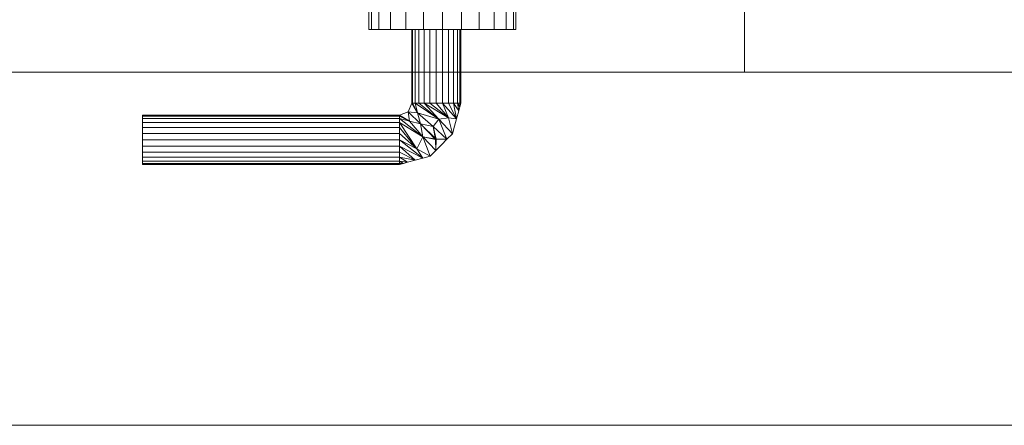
# Model space of a CAD drawing. Header units: inches. Extents: x 361 to 802, y -362 to 528.
# Tile 4 of 256: x 496.7 to 512.53, y -242.42 to -235.91. Entities that reach past the tile are written whole.
import ezdxf

# ---------------------------------------------------------------- set-up
doc = ezdxf.new("R2010")
doc.units = ezdxf.units.IN
doc.header["$MEASUREMENT"] = 0
for name, color, linetype, lineweight in [('A-CLNG', 13, 'Continuous', 13), ('A-DOOR', 31, 'Continuous', 13), ('A-WALL', 113, 'Continuous', 13), ('G-ANNO-SYMB', 111, 'Continuous', 9)]:
    doc.layers.add(name, color=color, linetype=linetype, lineweight=lineweight)

# ---------------------------------------------------------------- blocks, each defined once
blk = doc.blocks.new('Door-Passage-Single-Flush - 36_ x 84_-2162733-3D - Electrical Coordination')
at = {"layer": 'A-DOOR', "lineweight": 9}
mesh = blk.add_polyface(dxfattribs=at)
corners = [(-14.456, 6.943, 40), (-14.596, 6.885, 40), (-14.653, 6.746, 40), (-14.667, 6.746, 39.898), (-14.706, 6.746, 39.803), (-14.768, 6.746, 39.722), (-14.85, 6.746, 39.659), (-14.945, 6.746, 39.62), (-15.047, 6.746, 39.606), (-15.149, 6.746, 39.62), (-15.244, 6.746, 39.659), (-15.325, 6.746, 39.722), (-15.388, 6.746, 39.803), (-15.427, 6.746, 39.898), (-15.441, 6.746, 40), (-15.309, 7.238, 40), (-14.948, 7.598, 40), (-14.456, 7.73, 40), (-14.456, 7.717, 39.898), (-14.456, 7.678, 39.803), (-14.456, 7.615, 39.722), (-14.456, 7.533, 39.659), (-14.456, 7.439, 39.62), (-14.456, 7.337, 39.606), (-14.456, 7.235, 39.62), (-14.456, 7.14, 39.659), (-14.456, 7.058, 39.722), (-14.456, 6.996, 39.803), (-14.456, 6.956, 39.898), (-15.373, 6.997, 40), (-14.707, 7.663, 40), (-15.407, 6.871, 40), (-14.582, 7.697, 40), (-15.424, 6.809, 40), (-14.519, 7.714, 40), (-15.129, 7.418, 40), (-14.832, 7.288, 39.612), (-14.998, 7.122, 39.612), (-15.341, 7.117, 40), (-14.732, 7.481, 39.658), (-15.088, 7.005, 39.617), (-15.245, 6.981, 39.682), (-14.615, 7.036, 39.704), (-14.747, 6.904, 39.704), (-14.791, 7.081, 39.624), (-15.044, 7.324, 39.683), (-14.828, 7.631, 40), (-15.039, 7.508, 40), (-15.219, 7.328, 40)]
mesh.append_faces([[corners[k] for k in face] for face in [(18, 34, 17)]], dxfattribs={"vtx0": -1})
mesh.append_faces([[corners[k] for k in face] for face in [(13, 33, 12), (12, 31, 11), (10, 29, 9), (28, 42, 27), (26, 39, 25), (32, 20, 30), (16, 36, 47), (29, 11, 31), (19, 34, 18), (25, 39, 24), (48, 40, 15)]], dxfattribs={"vtx0": -1, "vtx1": -1})
mesh.append_faces([[corners[k] for k in face] for face in [(41, 9, 29), (40, 37, 43), (15, 40, 41), (45, 36, 44), (16, 39, 36), (6, 41, 40), (40, 43, 4), (37, 45, 44), (1, 43, 44), (37, 48, 45), (45, 47, 36), (43, 37, 44), (46, 23, 39), (36, 42, 44), (40, 48, 37), (27, 42, 36), (39, 26, 36), (1, 44, 42)]], dxfattribs={"vtx0": -1, "vtx1": -1, "vtx2": -1})
mesh.append_faces([[corners[k] for k in face] for face in [(29, 10, 11), (41, 6, 7), (41, 8, 9), (41, 7, 8), (40, 5, 6), (30, 21, 22), (30, 20, 21), (39, 16, 46), (43, 2, 3), (32, 19, 20)]], dxfattribs={"vtx0": -1, "vtx2": -1})
mesh.append_faces([[corners[k] for k in face] for face in [(41, 29, 38, 15)]], dxfattribs={"vtx0": -1, "vtx3": -1})
mesh.append_faces([[corners[k] for k in face] for face in [(0, 1, 42), (46, 30, 22), (22, 23, 46), (35, 47, 45, 48), (28, 0, 42), (33, 31, 12), (26, 27, 36), (32, 34, 19), (23, 24, 39), (4, 5, 40), (3, 4, 43), (1, 2, 43)]], dxfattribs={"vtx1": -1, "vtx2": -1})
mesh.append_faces([[corners[k] for k in face] for face in [(13, 14, 33)]], dxfattribs={"vtx2": -1})
mesh = blk.add_polyface(dxfattribs=at)
corners = [(-14.456, 7.73, 40), (-14.948, 7.598, 40), (-15.309, 7.238, 40), (-15.441, 6.746, 40), (-15.427, 6.746, 40.102), (-15.388, 6.746, 40.197), (-15.325, 6.746, 40.278), (-15.244, 6.746, 40.341), (-15.149, 6.746, 40.38), (-15.047, 6.746, 40.394), (-14.945, 6.746, 40.38), (-14.85, 6.746, 40.341), (-14.768, 6.746, 40.278), (-14.706, 6.746, 40.197), (-14.667, 6.746, 40.102), (-14.653, 6.746, 40), (-14.596, 6.885, 40), (-14.456, 6.943, 40), (-14.456, 6.956, 40.102), (-14.456, 6.996, 40.197), (-14.456, 7.058, 40.278), (-14.456, 7.14, 40.341), (-14.456, 7.235, 40.38), (-14.456, 7.337, 40.394), (-14.456, 7.439, 40.38), (-14.456, 7.533, 40.341), (-14.456, 7.615, 40.278), (-14.456, 7.678, 40.197), (-14.456, 7.717, 40.102), (-14.707, 7.663, 40), (-15.373, 6.997, 40), (-14.582, 7.697, 40), (-15.407, 6.871, 40), (-14.519, 7.714, 40), (-15.424, 6.809, 40), (-15.129, 7.418, 40), (-14.998, 7.122, 40.388), (-14.832, 7.288, 40.388), (-15.341, 7.117, 40), (-14.732, 7.481, 40.342), (-15.088, 7.005, 40.383), (-15.245, 6.981, 40.318), (-14.747, 6.904, 40.296), (-14.615, 7.036, 40.296), (-14.791, 7.081, 40.376), (-15.034, 7.333, 40.317), (-14.828, 7.631, 40), (-15.219, 7.328, 40), (-15.039, 7.508, 40)]
mesh.append_faces([[corners[k] for k in face] for face in [(14, 42, 13), (9, 41, 8), (19, 43, 18), (29, 26, 31), (22, 39, 21), (5, 34, 4), (11, 41, 10), (46, 24, 29), (27, 31, 26)]], dxfattribs={"vtx0": -1, "vtx1": -1})
mesh.append_faces([[corners[k] for k in face] for face in [(36, 42, 44), (36, 40, 42), (19, 37, 43), (13, 42, 40), (45, 36, 44), (16, 43, 44), (45, 44, 37), (1, 37, 39), (8, 41, 30), (44, 43, 37), (16, 44, 42), (48, 45, 37), (45, 47, 36), (40, 36, 47), (23, 46, 39), (20, 39, 37), (2, 41, 40), (11, 40, 41)]], dxfattribs={"vtx0": -1, "vtx1": -1, "vtx2": -1})
mesh.append_faces([[corners[k] for k in face] for face in [(40, 12, 13), (43, 17, 18), (6, 30, 32), (37, 1, 48), (30, 6, 7), (40, 47, 2), (37, 19, 20), (32, 5, 6), (39, 20, 21), (29, 24, 25), (41, 9, 10)]], dxfattribs={"vtx0": -1, "vtx2": -1})
mesh.append_faces([[corners[k] for k in face] for face in [(38, 30, 41, 2), (16, 17, 43), (46, 1, 39), (7, 8, 30), (23, 24, 46), (14, 15, 42), (32, 34, 5), (33, 31, 27), (22, 23, 39), (35, 47, 45, 48), (25, 26, 29), (27, 28, 33), (11, 12, 40), (15, 16, 42)]], dxfattribs={"vtx1": -1, "vtx2": -1})
mesh.append_faces([[corners[k] for k in face] for face in [(34, 3, 4), (28, 0, 33)]], dxfattribs={"vtx2": -1})
mesh = blk.add_polyface(dxfattribs=at)
corners = [(-14.456, 6.943, 40), (-14.456, 6.956, 39.898), (-14.456, 6.996, 39.803), (-14.456, 7.058, 39.722), (-14.456, 7.14, 39.659), (-14.456, 7.235, 39.62), (-14.456, 7.337, 39.606), (-14.456, 7.439, 39.62), (-14.456, 7.533, 39.659), (-14.456, 7.615, 39.722), (-14.456, 7.678, 39.803), (-14.456, 7.717, 39.898), (-14.456, 7.73, 40), (-10.322, 7.73, 40), (-10.322, 7.717, 39.898), (-10.322, 7.678, 39.803), (-10.322, 7.615, 39.722), (-10.322, 7.533, 39.659), (-10.322, 7.439, 39.62), (-10.322, 7.337, 39.606), (-10.322, 7.235, 39.62), (-10.322, 7.14, 39.659), (-10.322, 7.058, 39.722), (-10.322, 6.996, 39.803), (-10.322, 6.956, 39.898), (-10.322, 6.943, 40)]
mesh.append_faces([[corners[k] for k in face] for face in [(1, 24, 25, 0)]], dxfattribs={"vtx0": -1})
mesh.append_faces([[corners[k] for k in face] for face in [(11, 14, 15, 10), (9, 16, 17, 8), (10, 15, 16, 9), (8, 17, 18, 7), (19, 6, 7, 18), (5, 20, 21, 4), (4, 21, 22, 3), (3, 22, 23, 2), (2, 23, 24, 1), (20, 5, 6, 19)]], dxfattribs={"vtx0": -1, "vtx2": -1})
mesh.append_faces([[corners[k] for k in face] for face in [(12, 13, 14, 11)]], dxfattribs={"vtx2": -1})
mesh = blk.add_polyface(dxfattribs=at)
corners = [(-14.456, 7.73, 40), (-14.456, 7.717, 40.102), (-14.456, 7.678, 40.197), (-14.456, 7.615, 40.278), (-14.456, 7.533, 40.341), (-14.456, 7.439, 40.38), (-14.456, 7.337, 40.394), (-14.456, 7.235, 40.38), (-14.456, 7.14, 40.341), (-14.456, 7.058, 40.278), (-14.456, 6.996, 40.197), (-14.456, 6.956, 40.102), (-14.456, 6.943, 40), (-10.322, 6.943, 40), (-10.322, 6.956, 40.102), (-10.322, 6.996, 40.197), (-10.322, 7.058, 40.278), (-10.322, 7.14, 40.341), (-10.322, 7.235, 40.38), (-10.322, 7.337, 40.394), (-10.322, 7.439, 40.38), (-10.322, 7.533, 40.341), (-10.322, 7.615, 40.278), (-10.322, 7.678, 40.197), (-10.322, 7.717, 40.102), (-10.322, 7.73, 40)]
mesh.append_faces([[corners[k] for k in face] for face in [(1, 24, 25, 0)]], dxfattribs={"vtx0": -1})
mesh.append_faces([[corners[k] for k in face] for face in [(11, 14, 15, 10), (8, 17, 18, 7), (9, 16, 17, 8), (10, 15, 16, 9), (19, 6, 7, 18), (2, 23, 24, 1), (20, 5, 6, 19)]], dxfattribs={"vtx0": -1, "vtx2": -1})
mesh.append_faces([[corners[k] for k in face] for face in [(21, 22, 3, 4), (20, 21, 4, 5), (22, 23, 2, 3)]], dxfattribs={"vtx1": -1, "vtx3": -1})
mesh.append_faces([[corners[k] for k in face] for face in [(12, 13, 14, 11)]], dxfattribs={"vtx2": -1})
mesh = blk.add_polyface(dxfattribs=at)
corners = [(-10.322, 7.73, 40), (-10.322, 7.717, 40.102), (-10.322, 7.678, 40.197), (-10.322, 7.615, 40.278), (-10.322, 7.533, 40.341), (-10.322, 7.439, 40.38), (-10.322, 7.337, 40.394), (-10.322, 7.235, 40.38), (-10.322, 7.14, 40.341), (-10.322, 7.058, 40.278), (-10.322, 6.996, 40.197), (-10.322, 6.956, 40.102), (-10.322, 6.943, 40), (-10.322, 6.956, 39.898), (-10.322, 6.996, 39.803), (-10.322, 7.058, 39.722), (-10.322, 7.14, 39.659), (-10.322, 7.235, 39.62), (-10.322, 7.337, 39.606), (-10.322, 7.439, 39.62), (-10.322, 7.533, 39.659), (-10.322, 7.615, 39.722), (-10.322, 7.678, 39.803), (-10.322, 7.717, 39.898)]
mesh.append_faces([[corners[k] for k in face] for face in [(21, 18, 19, 20), (3, 1, 2), (1, 23, 0)]], dxfattribs={"vtx0": -1})
mesh.append_faces([[corners[k] for k in face] for face in [(13, 18, 21, 1)]], dxfattribs={"vtx0": -1, "vtx1": -1, "vtx2": -1, "vtx3": -1})
mesh.append_faces([[corners[k] for k in face] for face in [(14, 17, 18, 13)]], dxfattribs={"vtx0": -1, "vtx2": -1})
mesh.append_faces([[corners[k] for k in face] for face in [(4, 7, 8, 11)]], dxfattribs={"vtx0": -1, "vtx2": -1, "vtx3": -1})
mesh.append_faces([[corners[k] for k in face] for face in [(3, 4, 11, 1)]], dxfattribs={"vtx1": -1, "vtx2": -1, "vtx3": -1})
mesh.append_faces([[corners[k] for k in face] for face in [(9, 10, 11, 8)]], dxfattribs={"vtx2": -1})
mesh.append_faces([[corners[k] for k in face] for face in [(21, 22, 23, 1), (11, 12, 13, 1)]], dxfattribs={"vtx2": -1, "vtx3": -1})
mesh.append_faces([[corners[k] for k in face] for face in [(14, 15, 16, 17), (4, 5, 6, 7)]], dxfattribs={"vtx3": -1})
mesh = blk.add_polyface(dxfattribs=at)
corners = [(-14.653, 5.565, 40), (-14.667, 5.565, 39.898), (-14.706, 5.565, 39.803), (-14.768, 5.565, 39.722), (-14.85, 5.565, 39.659), (-14.945, 5.565, 39.62), (-15.047, 5.565, 39.606), (-15.149, 5.565, 39.62), (-15.244, 5.565, 39.659), (-15.325, 5.565, 39.722), (-15.388, 5.565, 39.803), (-15.427, 5.565, 39.898), (-15.441, 5.565, 40), (-15.441, 6.746, 40), (-15.427, 6.746, 39.898), (-15.388, 6.746, 39.803), (-15.325, 6.746, 39.722), (-15.244, 6.746, 39.659), (-15.149, 6.746, 39.62), (-15.047, 6.746, 39.606), (-14.945, 6.746, 39.62), (-14.85, 6.746, 39.659), (-14.768, 6.746, 39.722), (-14.706, 6.746, 39.803), (-14.667, 6.746, 39.898), (-14.653, 6.746, 40)]
mesh.append_faces([[corners[k] for k in face] for face in [(1, 24, 25, 0)]], dxfattribs={"vtx0": -1})
mesh.append_faces([[corners[k] for k in face] for face in [(11, 14, 15, 10), (9, 16, 17, 8), (10, 15, 16, 9), (8, 17, 18, 7), (19, 6, 7, 18), (5, 20, 21, 4), (4, 21, 22, 3), (2, 23, 24, 1), (3, 22, 23, 2), (20, 5, 6, 19)]], dxfattribs={"vtx0": -1, "vtx2": -1})
mesh.append_faces([[corners[k] for k in face] for face in [(12, 13, 14, 11)]], dxfattribs={"vtx2": -1})
mesh = blk.add_polyface(dxfattribs=at)
corners = [(-15.441, 5.565, 40), (-15.427, 5.565, 40.102), (-15.388, 5.565, 40.197), (-15.325, 5.565, 40.278), (-15.244, 5.565, 40.341), (-15.149, 5.565, 40.38), (-15.047, 5.565, 40.394), (-14.945, 5.565, 40.38), (-14.85, 5.565, 40.341), (-14.768, 5.565, 40.278), (-14.706, 5.565, 40.197), (-14.667, 5.565, 40.102), (-14.653, 5.565, 40), (-14.653, 6.746, 40), (-14.667, 6.746, 40.102), (-14.706, 6.746, 40.197), (-14.768, 6.746, 40.278), (-14.85, 6.746, 40.341), (-14.945, 6.746, 40.38), (-15.047, 6.746, 40.394), (-15.149, 6.746, 40.38), (-15.244, 6.746, 40.341), (-15.325, 6.746, 40.278), (-15.388, 6.746, 40.197), (-15.427, 6.746, 40.102), (-15.441, 6.746, 40)]
mesh.append_faces([[corners[k] for k in face] for face in [(1, 24, 25, 0)]], dxfattribs={"vtx0": -1})
mesh.append_faces([[corners[k] for k in face] for face in [(11, 14, 15, 10), (9, 16, 17, 8), (10, 15, 16, 9), (8, 17, 18, 7), (19, 6, 7, 18), (5, 20, 21, 4), (4, 21, 22, 3), (2, 23, 24, 1), (3, 22, 23, 2), (20, 5, 6, 19)]], dxfattribs={"vtx0": -1, "vtx2": -1})
mesh.append_faces([[corners[k] for k in face] for face in [(12, 13, 14, 11)]], dxfattribs={"vtx2": -1})
mesh = blk.add_polyface(dxfattribs=at)
corners = [(-16.326, 5.565, 40), (-16.286, 5.565, 40.306), (-16.168, 5.565, 40.591), (-15.98, 5.565, 40.835), (-15.736, 5.565, 41.023), (-15.451, 5.565, 41.141), (-15.145, 5.565, 41.181), (-14.84, 5.565, 41.141), (-14.555, 5.565, 41.023), (-14.31, 5.565, 40.835), (-14.122, 5.565, 40.591), (-14.004, 5.565, 40.306), (-13.964, 5.565, 40), (-14.004, 5.565, 39.694), (-14.122, 5.565, 39.409), (-14.31, 5.565, 39.165), (-14.555, 5.565, 38.977), (-14.84, 5.565, 38.859), (-15.145, 5.565, 38.819), (-15.451, 5.565, 38.859), (-15.736, 5.565, 38.977), (-15.98, 5.565, 39.165), (-16.168, 5.565, 39.409), (-16.286, 5.565, 39.694)]
mesh.append_faces([[corners[k] for k in face] for face in [(17, 15, 16), (22, 20, 21)]], dxfattribs={"vtx0": -1})
mesh.append_faces([[corners[k] for k in face] for face in [(0, 7, 12, 17)]], dxfattribs={"vtx0": -1, "vtx1": -1, "vtx2": -1, "vtx3": -1})
mesh.append_faces([[corners[k] for k in face] for face in [(12, 14, 15, 17)]], dxfattribs={"vtx0": -1, "vtx2": -1, "vtx3": -1})
mesh.append_faces([[corners[k] for k in face] for face in [(11, 12, 9, 10)]], dxfattribs={"vtx1": -1})
mesh.append_faces([[corners[k] for k in face] for face in [(17, 18, 20, 22)]], dxfattribs={"vtx1": -1, "vtx2": -1, "vtx3": -1})
mesh.append_faces([[corners[k] for k in face] for face in [(6, 7, 0, 1)]], dxfattribs={"vtx1": -1, "vtx3": -1})
mesh.append_faces([[corners[k] for k in face] for face in [(2, 3, 4, 1), (18, 19, 20), (12, 13, 14)]], dxfattribs={"vtx2": -1})
mesh.append_faces([[corners[k] for k in face] for face in [(7, 8, 9, 12), (4, 5, 6, 1), (22, 23, 0, 17)]], dxfattribs={"vtx2": -1, "vtx3": -1})
mesh = blk.add_polyface(dxfattribs=at)
corners = [(-13.964, 5.565, 40), (-14.004, 5.565, 40.306), (-14.122, 5.565, 40.591), (-14.31, 5.565, 40.835), (-14.555, 5.565, 41.023), (-14.84, 5.565, 41.141), (-15.145, 5.565, 41.181), (-15.451, 5.565, 41.141), (-15.736, 5.565, 41.023), (-15.98, 5.565, 40.835), (-16.168, 5.565, 40.591), (-16.286, 5.565, 40.306), (-16.326, 5.565, 40), (-16.326, 5.25, 40), (-16.286, 5.25, 40.306), (-16.168, 5.25, 40.591), (-15.98, 5.25, 40.835), (-15.736, 5.25, 41.023), (-15.451, 5.25, 41.141), (-15.145, 5.25, 41.181), (-14.84, 5.25, 41.141), (-14.555, 5.25, 41.023), (-14.31, 5.25, 40.835), (-14.122, 5.25, 40.591), (-14.004, 5.25, 40.306), (-13.964, 5.25, 40)]
mesh.append_faces([[corners[k] for k in face] for face in [(13, 14, 11, 12), (0, 1, 24, 25)]], dxfattribs={"vtx1": -1})
mesh.append_faces([[corners[k] for k in face] for face in [(14, 15, 10, 11), (16, 17, 8, 9), (15, 16, 9, 10), (17, 18, 7, 8), (6, 7, 18, 19), (19, 20, 5, 6), (20, 21, 4, 5), (22, 23, 2, 3), (21, 22, 3, 4), (23, 24, 1, 2)]], dxfattribs={"vtx1": -1, "vtx3": -1})
mesh = blk.add_polyface(dxfattribs=at)
corners = [(-16.326, 5.565, 40), (-16.286, 5.565, 39.694), (-16.168, 5.565, 39.409), (-15.98, 5.565, 39.165), (-15.736, 5.565, 38.977), (-15.451, 5.565, 38.859), (-15.145, 5.565, 38.819), (-14.84, 5.565, 38.859), (-14.555, 5.565, 38.977), (-14.31, 5.565, 39.165), (-14.122, 5.565, 39.409), (-14.004, 5.565, 39.694), (-13.964, 5.565, 40), (-13.964, 5.25, 40), (-14.004, 5.25, 39.694), (-14.122, 5.25, 39.409), (-14.31, 5.25, 39.165), (-14.555, 5.25, 38.977), (-14.84, 5.25, 38.859), (-15.145, 5.25, 38.819), (-15.451, 5.25, 38.859), (-15.736, 5.25, 38.977), (-15.98, 5.25, 39.165), (-16.168, 5.25, 39.409), (-16.286, 5.25, 39.694), (-16.326, 5.25, 40)]
mesh.append_faces([[corners[k] for k in face] for face in [(13, 14, 11, 12), (0, 1, 24, 25)]], dxfattribs={"vtx1": -1})
mesh.append_faces([[corners[k] for k in face] for face in [(14, 15, 10, 11), (16, 17, 8, 9), (15, 16, 9, 10), (17, 18, 7, 8), (6, 7, 18, 19), (19, 20, 5, 6), (20, 21, 4, 5), (22, 23, 2, 3), (21, 22, 3, 4), (23, 24, 1, 2)]], dxfattribs={"vtx1": -1, "vtx3": -1})
mesh = blk.add_polyface(dxfattribs=at)
corners = [(-15.441, 5.565, 40), (-15.427, 5.565, 39.898), (-15.388, 5.565, 39.803), (-15.325, 5.565, 39.722), (-15.244, 5.565, 39.659), (-15.149, 5.565, 39.62), (-15.047, 5.565, 39.606), (-14.945, 5.565, 39.62), (-14.85, 5.565, 39.659), (-14.768, 5.565, 39.722), (-14.706, 5.565, 39.803), (-14.667, 5.565, 39.898), (-14.653, 5.565, 40), (-14.667, 5.565, 40.102), (-14.706, 5.565, 40.197), (-14.768, 5.565, 40.278), (-14.85, 5.565, 40.341), (-14.945, 5.565, 40.38), (-15.047, 5.565, 40.394), (-15.149, 5.565, 40.38), (-15.244, 5.565, 40.341), (-15.325, 5.565, 40.278), (-15.388, 5.565, 40.197), (-15.427, 5.565, 40.102)]
mesh.append_faces([[corners[k] for k in face] for face in [(8, 3, 6, 7), (22, 1, 20, 21)]], dxfattribs={"vtx0": -1, "vtx1": -1})
mesh.append_faces([[corners[k] for k in face] for face in [(1, 10, 15, 20)]], dxfattribs={"vtx0": -1, "vtx1": -1, "vtx2": -1, "vtx3": -1})
mesh.append_faces([[corners[k] for k in face] for face in [(5, 6, 3, 4)]], dxfattribs={"vtx1": -1})
mesh.append_faces([[corners[k] for k in face] for face in [(19, 20, 15, 18)]], dxfattribs={"vtx1": -1, "vtx2": -1})
mesh.append_faces([[corners[k] for k in face] for face in [(1, 2, 3, 8), (8, 9, 10, 1), (13, 14, 15, 10)]], dxfattribs={"vtx2": -1, "vtx3": -1})
mesh.append_faces([[corners[k] for k in face] for face in [(10, 11, 12, 13), (22, 23, 0, 1), (15, 16, 17, 18)]], dxfattribs={"vtx3": -1})
blk = doc.blocks.new('ST-VDC-01_ARCH_REF_v001_rvt_rvt-1-3D - Electrical Coordination')
at = {"layer": 'A-DOOR', "color": 251, "lineweight": 9, "rotation": 180}
blk.add_blockref('Door-Passage-Single-Flush - 36_ x 84_-2162733-3D - Electrical Coordination', (488.354, -230.501), dxfattribs=at)
at = {"layer": 'A-CLNG', "color": 254}
mesh = blk.add_polyface(dxfattribs=at)
corners = [(563.854, -242.422, 202.25), (563.854, -236.751, 202.25), (463.354, -236.751, 202.25), (463.354, -242.422, 202.25)]
mesh.append_faces([[corners[k] for k in face] for face in [(3, 0, 1, 2)]], dxfattribs={"color": 254})
mesh = blk.add_polyface(dxfattribs=at)
corners = [(463.354, -236.751, 202.25), (563.854, -236.751, 202.25), (563.854, -236.751, 198), (463.354, -236.751, 198)]
mesh.append_faces([[corners[k] for k in face] for face in [(0, 1, 2, 3)]], dxfattribs={"color": 254})
mesh = blk.add_polyface(dxfattribs=at)
corners = [(463.354, -242.422, 198), (463.354, -236.751, 198), (563.854, -236.751, 198), (563.854, -242.422, 198)]
mesh.append_faces([[corners[k] for k in face] for face in [(1, 2, 3, 0)]], dxfattribs={"color": 254})
mesh = blk.add_polyface(dxfattribs=at)
corners = [(463.354, -242.422, 198.625), (463.354, -242.422, 198), (563.854, -242.422, 198), (563.854, -242.422, 198.625)]
mesh.append_faces([[corners[k] for k in face] for face in [(1, 2, 3, 0)]], dxfattribs={"color": 254})
mesh = blk.add_polyface(dxfattribs=at)
corners = [(563.854, -242.422, 202.25), (463.354, -242.422, 202.25), (463.354, -242.422, 198.625), (563.854, -242.422, 198.625)]
mesh.append_faces([[corners[k] for k in face] for face in [(2, 3, 0, 1)]], dxfattribs={"color": 254})
at = {"layer": 'A-WALL', "color": 253}
mesh = blk.add_polyface(dxfattribs=at)
corners = [(463.354, -224.751, 11.089), (468.354, -224.751, 11.089), (468.354, -236.751, 11.089), (463.354, -236.751, 11.089), (508.354, -224.751, 11.089), (563.854, -224.751, 11.089), (563.854, -236.751, 11.089), (508.354, -236.751, 11.089)]
mesh.append_faces([[corners[k] for k in face] for face in [(3, 0, 1, 2), (7, 4, 5, 6)]], dxfattribs={"color": 253})
mesh = blk.add_polyface(dxfattribs=at)
corners = [(563.854, -224.751, 217.654), (463.354, -224.751, 217.654), (463.354, -236.751, 217.654), (563.854, -236.751, 217.654)]
mesh.append_faces([[corners[k] for k in face] for face in [(3, 0, 1, 2)]], dxfattribs={"color": 253})
mesh = blk.add_polyface(dxfattribs=at)
corners = [(508.354, -236.751, 88), (468.354, -236.751, 88), (468.354, -224.751, 88), (508.354, -224.751, 88)]
mesh.append_faces([[corners[k] for k in face] for face in [(3, 0, 1, 2)]], dxfattribs={"color": 253})
mesh = blk.add_polyface(dxfattribs=at)
corners = [(508.354, -236.751, 11.089), (508.354, -236.751, 88), (508.354, -224.751, 88), (508.354, -224.751, 11.089)]
mesh.append_faces([[corners[k] for k in face] for face in [(0, 1, 2, 3)]], dxfattribs={"color": 253})
mesh = blk.add_polyface(dxfattribs=at)
corners = [(468.354, -236.751, 11.089), (468.354, -236.751, 88), (508.354, -236.751, 88), (508.354, -236.751, 11.089), (563.854, -236.751, 11.089), (563.854, -236.751, 198), (563.854, -236.751, 202.25), (563.854, -236.751, 217.654), (463.354, -236.751, 217.654), (463.354, -236.751, 202.25), (463.354, -236.751, 198), (463.354, -236.751, 11.089)]
mesh.append_faces([[corners[k] for k in face] for face in [(10, 1, 2, 5)]], dxfattribs={"vtx0": -1, "vtx2": -1, "vtx3": -1, "color": 253})
mesh.append_faces([[corners[k] for k in face] for face in [(8, 9, 6, 7)]], dxfattribs={"vtx1": -1, "color": 253})
mesh.append_faces([[corners[k] for k in face] for face in [(9, 10, 5, 6)]], dxfattribs={"vtx1": -1, "vtx3": -1, "color": 253})
mesh.append_faces([[corners[k] for k in face] for face in [(11, 0, 1, 10)]], dxfattribs={"vtx2": -1, "color": 253})
mesh.append_faces([[corners[k] for k in face] for face in [(2, 3, 4, 5)]], dxfattribs={"vtx3": -1, "color": 253})

msp = doc.modelspace()

# ---------------------------------------------------------------- linework, layer by layer
at = {"layer": 'G-ANNO-SYMB'}
for p, q in [((706.08, -242.422, 217.654), (361.658, -242.422, 217.654)), ((706.08, -242.422, 11.089), (361.658, -242.422, 11.089))]:
    msp.add_line(p, q, dxfattribs=at)

# ---------------------------------------------------------------- block references
at = {"color": 251, "lineweight": 9}
msp.add_blockref('ST-VDC-01_ARCH_REF_v001_rvt_rvt-1-3D - Electrical Coordination', (0, 0), dxfattribs=at)

doc.saveas('drawing.dxf')
